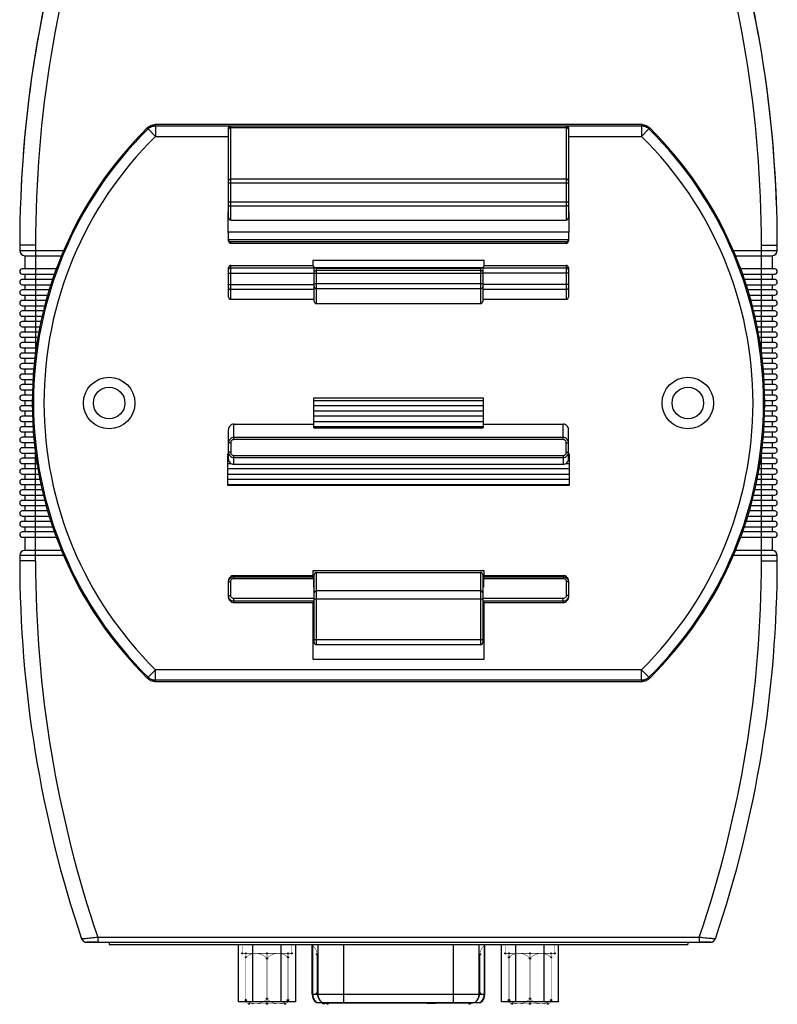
# Model space of a CAD drawing. Header units: millimetres. Extents: x -56 to 387, y -22 to 466.
# Tile 15 of 20: x 315 to 387, y 69 to 163. Entities that reach past the tile are written whole.
import ezdxf

# ---------------------------------------------------------------- set-up
doc = ezdxf.new("R2010")
doc.units = ezdxf.units.MM
doc.header["$LTSCALE"] = 65.395
for name, color, linetype in [('BOTTOM_CASE-_AK-DR-10-SHAPE', 7, 'CONTINUOUS'), ('D_SUB_09P-SHAPE', 7, 'CONTINUOUS'), ('DIN_GUIDE_LORA-SHAPE', 7, 'CONTINUOUS'), ('PCB-LORA_P2P_GATEWAY_V002-SHAPE', 7, 'CONTINUOUS'), ('TOP_CASE-_AK-DR-10-SHAPE', 7, 'CONTINUOUS'), ('USER_GUIDE-BOT-GATWAY_-SHAPE', 7, 'CONTINUOUS')]:
    doc.layers.add(name, color=color, linetype=linetype)

msp = doc.modelspace()

# ---------------------------------------------------------------- linework, layer by layer
at = {"layer": 'BOTTOM_CASE-_AK-DR-10-SHAPE', "color": 7, "linetype": 'Continuous'}
for p, q in [((315.266792, 141.52561), (315.266792, 141.02561)), ((316.766792, 141.52561), (315.266792, 141.52561)), ((316.766792, 141.52561), (316.766792, 131.27561)), ((385.766792, 141.52561), (387.266792, 141.52561)), ((385.766792, 131.27561), (385.766792, 141.52561)), ((387.266792, 141.02561), (387.266792, 141.52561)), ((315.266792, 141.02561), (319.460329, 141.02561)), ((315.766792, 140.52561), (315.766792, 139.27561)), ((315.766792, 140.52561), (319.250915, 140.52561)), ((383.073255, 141.02561), (387.266792, 141.02561)), ((383.282669, 140.52561), (386.766792, 140.52561)), ((386.766792, 140.52561), (386.766792, 139.27561)), ((318.75517, 139.27561), (315.516792, 139.27561)), ((315.516792, 138.77561), (318.580679, 138.77561)), ((315.766792, 138.77561), (315.766792, 138.27561)), ((343.266792, 139.27561), (343.241981, 139.27561)), ((359.291603, 139.27561), (359.266792, 139.27561)), ((387.016792, 139.27561), (383.778414, 139.27561)), ((383.952904, 138.77561), (387.016792, 138.77561)), ((386.766792, 138.77561), (386.766792, 138.27561)), ((318.406189, 138.27561), (315.516792, 138.27561)), ((315.516792, 137.77561), (318.231698, 137.77561)), ((315.766792, 137.77561), (315.766792, 137.27561)), ((387.016792, 138.27561), (384.127395, 138.27561)), ((384.301886, 137.77561), (387.016792, 137.77561)), ((386.766792, 137.77561), (386.766792, 137.27561)), ((318.076204, 137.27561), (315.516792, 137.27561)), ((315.516792, 136.77561), (317.935365, 136.77561)), ((315.766792, 136.77561), (315.766792, 136.27561)), ((387.016792, 137.27561), (384.45738, 137.27561)), ((384.598218, 136.77561), (387.016792, 136.77561)), ((386.766792, 136.77561), (386.766792, 136.27561)), ((317.794527, 136.27561), (315.516792, 136.27561)), ((315.516792, 135.77561), (317.653688, 135.77561)), ((315.766792, 135.77561), (315.766792, 135.27561)), ((387.016792, 136.27561), (384.739057, 136.27561)), ((384.879896, 135.77561), (387.016792, 135.77561)), ((386.766792, 135.77561), (386.766792, 135.27561)), ((317.520962, 135.27561), (315.516792, 135.27561)), ((315.516792, 134.77561), (317.412455, 134.77561)), ((315.766792, 134.77561), (315.766792, 134.27561)), ((387.016792, 135.27561), (385.012622, 135.27561)), ((385.121129, 134.77561), (387.016792, 134.77561)), ((386.766792, 134.77561), (386.766792, 134.27561)), ((317.303947, 134.27561), (315.516792, 134.27561)), ((387.016792, 134.27561), (385.229637, 134.27561)), ((315.516792, 133.77561), (317.19544, 133.77561)), ((317.086933, 133.27561), (315.516792, 133.27561)), ((315.766792, 133.77561), (315.766792, 133.27561)), ((385.338144, 133.77561), (387.016792, 133.77561)), ((387.016792, 133.27561), (385.446651, 133.27561)), ((386.766792, 133.77561), (386.766792, 133.27561)), ((315.516792, 132.77561), (317.006017, 132.77561)), ((316.929171, 132.27561), (315.516792, 132.27561)), ((315.766792, 132.77561), (315.766792, 132.27561)), ((385.527567, 132.77561), (387.016792, 132.77561)), ((387.016792, 132.27561), (385.604413, 132.27561)), ((386.766792, 132.77561), (386.766792, 132.27561)), ((315.516792, 131.77561), (316.852326, 131.77561)), ((316.766792, 131.27561), (315.516792, 131.27561)), ((315.766792, 131.77561), (315.766792, 131.27561)), ((385.681258, 131.77561), (387.016792, 131.77561)), ((387.016792, 131.27561), (385.766792, 131.27561)), ((386.766792, 131.77561), (386.766792, 131.27561)), ((315.516792, 130.77561), (316.712293, 130.77561)), ((316.666347, 130.27561), (315.516792, 130.27561)), ((315.766792, 130.77561), (315.766792, 130.27561)), ((385.821291, 130.77561), (387.016792, 130.77561)), ((387.016792, 130.27561), (385.867237, 130.27561)), ((386.766792, 130.77561), (386.766792, 130.27561)), ((315.516792, 129.77561), (316.620401, 129.77561)), ((316.574455, 129.27561), (315.516792, 129.27561)), ((315.766792, 129.77561), (315.766792, 129.27561)), ((385.913183, 129.77561), (387.016792, 129.77561)), ((387.016792, 129.27561), (385.959129, 129.27561)), ((386.766792, 129.77561), (386.766792, 129.27561)), ((315.516792, 128.77561), (316.528509, 128.77561)), ((316.512654, 128.27561), (315.516792, 128.27561)), ((315.766792, 128.77561), (315.766792, 128.27561)), ((386.005075, 128.77561), (387.016792, 128.77561)), ((387.016792, 128.27561), (386.02093, 128.27561)), ((386.766792, 128.77561), (386.766792, 128.27561)), ((315.516792, 127.77561), (316.497434, 127.77561)), ((316.482213, 127.27561), (315.516792, 127.27561)), ((315.766792, 127.77561), (315.766792, 127.27561)), ((386.03615, 127.77561), (387.016792, 127.77561)), ((387.016792, 127.27561), (386.051371, 127.27561)), ((386.766792, 127.77561), (386.766792, 127.27561)), ((315.516792, 126.77561), (316.466993, 126.77561)), ((315.766792, 126.77561), (315.766792, 126.27561)), ((343.218792, 126.77561), (359.314792, 126.77561)), ((386.066591, 126.77561), (387.016792, 126.77561)), ((386.766792, 126.77561), (386.766792, 126.27561)), ((316.466993, 126.27561), (315.516792, 126.27561)), ((315.516792, 125.77561), (316.482213, 125.77561)), ((315.766792, 125.77561), (315.766792, 125.27561)), ((359.314792, 126.27561), (343.218792, 126.27561)), ((343.218792, 125.77561), (359.314792, 125.77561)), ((386.051371, 125.77561), (387.016792, 125.77561)), ((387.016792, 126.27561), (386.066591, 126.27561)), ((386.766792, 125.77561), (386.766792, 125.27561)), ((316.497434, 125.27561), (315.516792, 125.27561)), ((315.516792, 124.77561), (316.512654, 124.77561)), ((315.766792, 124.77561), (315.766792, 124.27561)), ((359.314792, 125.27561), (343.218792, 125.27561)), ((343.218792, 124.77561), (359.314792, 124.77561)), ((386.02093, 124.77561), (387.016792, 124.77561)), ((387.016792, 125.27561), (386.03615, 125.27561)), ((386.766792, 124.77561), (386.766792, 124.27561)), ((316.528509, 124.27561), (315.516792, 124.27561)), ((315.516792, 123.77561), (316.574455, 123.77561)), ((315.766792, 123.77561), (315.766792, 123.27561)), ((359.314792, 124.27561), (343.218792, 124.27561)), ((385.959129, 123.77561), (387.016792, 123.77561)), ((387.016792, 124.27561), (386.005075, 124.27561)), ((386.766792, 123.77561), (386.766792, 123.27561)), ((316.620401, 123.27561), (315.516792, 123.27561)), ((315.516792, 122.77561), (316.666347, 122.77561)), ((315.766792, 122.77561), (315.766792, 122.27561)), ((385.867237, 122.77561), (387.016792, 122.77561)), ((387.016792, 123.27561), (385.913183, 123.27561)), ((386.766792, 122.77561), (386.766792, 122.27561)), ((316.712293, 122.27561), (315.516792, 122.27561)), ((315.516792, 121.77561), (316.766792, 121.77561)), ((315.766792, 121.77561), (315.766792, 121.27561)), ((316.766792, 111.52561), (316.766792, 121.77561)), ((385.766792, 121.77561), (387.016792, 121.77561)), ((385.766792, 111.52561), (385.766792, 121.77561)), ((387.016792, 122.27561), (385.821291, 122.27561)), ((386.766792, 121.77561), (386.766792, 121.27561)), ((316.852326, 121.27561), (315.516792, 121.27561)), ((315.516792, 120.77561), (316.929171, 120.77561)), ((315.766792, 120.77561), (315.766792, 120.27561)), ((335.116792, 121.27561), (335.032667, 121.27561)), ((335.032667, 120.77561), (335.360985, 120.77561)), ((367.172599, 120.77561), (367.500917, 120.77561)), ((367.500917, 121.27561), (367.416792, 121.27561)), ((385.604413, 120.77561), (387.016792, 120.77561)), ((387.016792, 121.27561), (385.681258, 121.27561)), ((386.766792, 120.77561), (386.766792, 120.27561)), ((317.006017, 120.27561), (315.516792, 120.27561)), ((315.516792, 119.77561), (317.086933, 119.77561)), ((315.766792, 119.77561), (315.766792, 119.27561)), ((367.500917, 120.27561), (335.032667, 120.27561)), ((335.032667, 119.77561), (367.500917, 119.77561)), ((385.446651, 119.77561), (387.016792, 119.77561)), ((387.016792, 120.27561), (385.527567, 120.27561)), ((386.766792, 119.77561), (386.766792, 119.27561)), ((317.19544, 119.27561), (315.516792, 119.27561)), ((367.500917, 119.27561), (335.032667, 119.27561)), ((387.016792, 119.27561), (385.338144, 119.27561)), ((315.516792, 118.77561), (317.303947, 118.77561)), ((317.412455, 118.27561), (315.516792, 118.27561)), ((315.766792, 118.77561), (315.766792, 118.27561)), ((335.032667, 118.77561), (367.500917, 118.77561)), ((387.016792, 118.27561), (385.121129, 118.27561)), ((385.229637, 118.77561), (387.016792, 118.77561)), ((386.766792, 118.77561), (386.766792, 118.27561)), ((315.516792, 117.77561), (317.520962, 117.77561)), ((317.653688, 117.27561), (315.516792, 117.27561)), ((315.766792, 117.77561), (315.766792, 117.27561)), ((387.016792, 117.27561), (384.879896, 117.27561)), ((385.012622, 117.77561), (387.016792, 117.77561)), ((386.766792, 117.77561), (386.766792, 117.27561)), ((315.516792, 116.77561), (317.794527, 116.77561)), ((317.935365, 116.27561), (315.516792, 116.27561)), ((315.766792, 116.77561), (315.766792, 116.27561)), ((387.016792, 116.27561), (384.598218, 116.27561)), ((384.739057, 116.77561), (387.016792, 116.77561)), ((386.766792, 116.77561), (386.766792, 116.27561)), ((315.516792, 115.77561), (318.076204, 115.77561)), ((318.231698, 115.27561), (315.516792, 115.27561)), ((315.766792, 115.77561), (315.766792, 115.27561)), ((387.016792, 115.27561), (384.301886, 115.27561)), ((384.45738, 115.77561), (387.016792, 115.77561)), ((386.766792, 115.77561), (386.766792, 115.27561)), ((315.516792, 114.77561), (318.406189, 114.77561)), ((318.580679, 114.27561), (315.516792, 114.27561)), ((315.766792, 114.77561), (315.766792, 114.27561)), ((387.016792, 114.27561), (383.952904, 114.27561)), ((384.127395, 114.77561), (387.016792, 114.77561)), ((386.766792, 114.77561), (386.766792, 114.27561)), ((315.516792, 113.77561), (318.75517, 113.77561)), ((315.766792, 113.77561), (315.766792, 112.52561)), ((383.778414, 113.77561), (387.016792, 113.77561)), ((386.766792, 113.77561), (386.766792, 112.52561)), ((319.250915, 112.52561), (315.766792, 112.52561)), ((386.766792, 112.52561), (383.282669, 112.52561)), ((315.266792, 112.02561), (315.266792, 111.52561)), ((319.460329, 112.02561), (315.266792, 112.02561)), ((316.766792, 111.52561), (315.266792, 111.52561)), ((387.266792, 112.02561), (383.073255, 112.02561)), ((385.766792, 111.52561), (387.266792, 111.52561)), ((387.266792, 111.52561), (387.266792, 112.02561)), ((321.149044, 75.616083), (322.678597, 75.77561)), ((321.622913, 75.27561), (380.910671, 75.27561)), ((322.678597, 75.77561), (379.854987, 75.77561)), ((322.678597, 75.77561), (322.678597, 75.27561)), ((379.854986, 75.775607), (381.38454, 75.616083)), ((379.854987, 75.77561), (379.854987, 75.27561))]:
    msp.add_line(p, q, dxfattribs=at)
for points in [[(321.149044, 75.616083), (321.16011, 75.617087), (321.192436, 75.620567), (321.244624, 75.626006)], [(321.244624, 75.626006), (321.407514, 75.642761), (321.516017, 75.654095), (321.6386, 75.666779), (321.904624, 75.694601)], [(321.904624, 75.694601), (322.04275, 75.708944), (322.184696, 75.723825), (322.335243, 75.739556), (322.501191, 75.757104), (322.678597, 75.77561)], [(379.854986, 75.775607), (380.047013, 75.755697), (380.232626, 75.735964), (380.408895, 75.717505), (380.575239, 75.70013), (380.732141, 75.683686), (380.873863, 75.669028), (380.996977, 75.65616), (381.101019, 75.645437), (381.184544, 75.636872), (381.252287, 75.629765), (381.306062, 75.624361), (381.347008, 75.619961), (381.374472, 75.616762), (381.38454, 75.616083)]]:
    msp.add_lwpolyline(points, dxfattribs=at)
for centre, radius, start, end in [((427.816792, 141.52561), 112.55, 161.39427591, 180), ((427.816792, 141.52561), 111.05, 161.22049459, 180), ((274.716792, 141.52561), 111.05, 0, 18.77950541), ((274.716792, 141.52561), 112.55, 0, 18.60572409), ((315.766792, 141.02561), 0.5, 180, 270), ((386.766792, 141.02561), 0.5, 270, 0), ((315.516792, 139.02561), 0.25, 90, 270), ((387.016792, 139.02561), 0.25, 270, 90), ((315.516792, 138.02561), 0.25, 90, 270), ((387.016792, 138.02561), 0.25, 270, 90), ((315.516792, 137.02561), 0.25, 90, 270), ((387.016792, 137.02561), 0.25, 270, 90), ((315.516792, 136.02561), 0.25, 90, 270), ((387.016792, 136.02561), 0.25, 270, 90), ((315.516792, 135.02561), 0.25, 90, 270), ((387.016792, 135.02561), 0.25, 270, 90), ((315.516792, 134.02561), 0.25, 90, 270), ((387.016792, 134.02561), 0.25, 270, 90), ((315.516792, 133.02561), 0.25, 90, 270), ((387.016792, 133.02561), 0.25, 270, 90), ((315.516792, 132.02561), 0.25, 90, 270), ((387.016792, 132.02561), 0.25, 270, 90), ((315.516792, 131.02561), 0.25, 90, 270), ((387.016792, 131.02561), 0.25, 270, 90), ((315.516792, 130.02561), 0.25, 90, 270), ((387.016792, 130.02561), 0.25, 270, 90), ((315.516792, 129.02561), 0.25, 90, 270), ((387.016792, 129.02561), 0.25, 270, 90), ((315.516792, 128.02561), 0.25, 90, 270), ((387.016792, 128.02561), 0.25, 270, 90), ((315.516792, 127.02561), 0.25, 90, 270), ((387.016792, 127.02561), 0.25, 270, 90), ((315.516792, 126.02561), 0.25, 90, 270), ((387.016792, 126.02561), 0.25, 270, 90), ((315.516792, 125.02561), 0.25, 90, 270), ((387.016792, 125.02561), 0.25, 270, 90), ((315.516792, 124.02561), 0.25, 90, 270), ((387.016792, 124.02561), 0.25, 270, 90), ((315.516792, 123.02561), 0.25, 90, 270), ((387.016792, 123.02561), 0.25, 270, 90), ((315.516792, 122.02561), 0.25, 90, 270), ((387.016792, 122.02561), 0.25, 270, 90), ((315.516792, 121.02561), 0.25, 90, 270), ((387.016792, 121.02561), 0.25, 270, 90), ((315.516792, 120.02561), 0.25, 90, 270), ((387.016792, 120.02561), 0.25, 270, 90), ((315.516792, 119.02561), 0.25, 90, 270), ((387.016792, 119.02561), 0.25, 270, 90), ((315.516792, 118.02561), 0.25, 90, 270), ((387.016792, 118.02561), 0.25, 270, 90), ((315.516792, 117.02561), 0.25, 90, 270), ((387.016792, 117.02561), 0.25, 270, 90), ((315.516792, 116.02561), 0.25, 90, 270), ((387.016792, 116.02561), 0.25, 270, 90), ((315.516792, 115.02561), 0.25, 90, 270), ((387.016792, 115.02561), 0.25, 270, 90), ((315.516792, 114.02561), 0.25, 90, 270), ((387.016792, 114.02561), 0.25, 270, 90), ((315.766792, 112.02561), 0.5, 90, 180), ((386.766792, 112.02561), 0.5, 0, 90), ((427.816792, 111.52561), 112.55, 180, 198.60572409), ((427.816792, 111.52561), 111.05, 180, 198.77950541), ((274.716792, 111.52561), 111.05, 341.22049459, 0), ((274.716792, 111.52561), 112.55, 341.39427591, 0), ((321.622913, 75.77561), 0.5, 198.60572409, 270), ((380.910671, 75.77561), 0.5, 270, 341.39427591)]:
    msp.add_arc(centre, radius, start, end, dxfattribs=at)
at = {"layer": 'D_SUB_09P-SHAPE', "color": 7, "linetype": 'Continuous'}
for p, q in [((336.064019, 69.60569), (336.064019, 75.07561)), ((337.417906, 69.60569), (337.417906, 75.07561)), ((340.125678, 69.60569), (340.125678, 75.07561)), ((341.479565, 75.07561), (341.479565, 69.60569)), ((343.066792, 70.35569), (343.066792, 75.07561)), ((343.104013, 75.07561), (343.104013, 70.35569)), ((343.632994, 70.35569), (343.632994, 75.07561)), ((346.045773, 75.07561), (346.045773, 69.55569)), ((356.487811, 69.55569), (356.487811, 75.07561)), ((358.90059, 75.07561), (358.90059, 70.35569)), ((359.429571, 70.35569), (359.429571, 75.07561)), ((359.466792, 70.35569), (359.466792, 75.07561)), ((361.054019, 69.60569), (361.054019, 75.07561)), ((362.407906, 69.60569), (362.407906, 75.07561)), ((365.115678, 69.60569), (365.115678, 75.07561)), ((366.469565, 69.60569), (366.469565, 75.07561)), ((343.066792, 70.35569), (359.466792, 70.35569)), ((341.479565, 69.60569), (336.064019, 69.60569)), ((343.466792, 69.55569), (359.066792, 69.55569)), ((344.029292, 69.45569), (344.029292, 69.55569)), ((344.029292, 69.45569), (344.266792, 69.45569)), ((344.148042, 69.45569), (344.148042, 69.55569)), ((344.266792, 69.45569), (344.266792, 69.55569)), ((354.054292, 69.45569), (354.054292, 69.55569)), ((354.766792, 69.45569), (354.054292, 69.45569)), ((354.074084, 69.45569), (354.074084, 69.55569)), ((354.113667, 69.45569), (354.113667, 69.55569)), ((354.173042, 69.45569), (354.173042, 69.55569)), ((354.272, 69.45569), (354.272, 69.55569)), ((354.370959, 69.45569), (354.370959, 69.55569)), ((354.450125, 69.45569), (354.450125, 69.55569)), ((354.549084, 69.45569), (354.549084, 69.55569)), ((354.648042, 69.45569), (354.648042, 69.55569)), ((354.707417, 69.55569), (354.707417, 69.45569)), ((354.727209, 69.45569), (354.727209, 69.55569)), ((354.766792, 69.45569), (354.766792, 69.55569)), ((366.469565, 69.60569), (361.054019, 69.60569))]:
    msp.add_line(p, q, dxfattribs=at)
for centre, start, end in [((344.066792, 70.35569), 180, 233.13010235), ((358.466792, 70.35569), 306.86989765, 0)]:
    msp.add_arc(centre, 1, start, end, dxfattribs=at)
for points, knots in [([(343.104013, 70.35569), (343.104013, 70.278603), (343.121696, 70.123977), (343.199934, 69.904758), (343.32561, 69.709534), (343.437085, 69.602032), (343.497936, 69.55569)], [0, 0, 0, 0, 0.250855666, 0.501322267, 0.751091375, 1, 1, 1, 1]), ([(344.026917, 69.55569), (343.966066, 69.602032), (343.854591, 69.709534), (343.728915, 69.904758), (343.650677, 70.123977), (343.632994, 70.278603), (343.632994, 70.35569)], [0, 0, 0, 0, 0.248908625, 0.498677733, 0.749144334, 1, 1, 1, 1]), ([(358.90059, 70.35569), (358.90059, 70.278603), (358.882907, 70.123977), (358.804669, 69.904758), (358.678993, 69.709534), (358.567518, 69.602032), (358.506667, 69.55569)], [0, 0, 0, 0, 0.250855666, 0.501322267, 0.751091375, 1, 1, 1, 1]), ([(359.035648, 69.55569), (359.096499, 69.602032), (359.207974, 69.709534), (359.33365, 69.904758), (359.411888, 70.123977), (359.429571, 70.278603), (359.429571, 70.35569)], [0, 0, 0, 0, 0.248908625, 0.498677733, 0.749144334, 1, 1, 1, 1])]:
    msp.add_open_spline(points, degree=3, knots=knots, dxfattribs=at)
at = {"layer": 'DIN_GUIDE_LORA-SHAPE', "color": 7, "linetype": 'Continuous'}
for p, q in [((327.421906, 152.696179), (327.46796, 152.580619)), ((327.46796, 152.580619), (328.170235, 151.868927)), ((374.410342, 152.98341), (328.123242, 152.98341)), ((328.123242, 152.98341), (328.170235, 152.868774)), ((328.170235, 152.868774), (328.170235, 151.868927)), ((328.170235, 152.868774), (335.316792, 152.868774)), ((335.116792, 144.168948), (335.116792, 152.631989)), ((335.316792, 143.911596), (335.316792, 152.868774)), ((367.216792, 152.831959), (335.316792, 152.831959)), ((367.216792, 152.679364), (335.316792, 152.679364)), ((367.216792, 152.868774), (367.216792, 143.911596)), ((367.216792, 152.868774), (374.363349, 152.868774)), ((367.416792, 152.631989), (367.416792, 144.168948)), ((374.410342, 152.98341), (374.363349, 152.868774)), ((374.363349, 152.868774), (374.363349, 151.868927)), ((375.065624, 152.580619), (374.363349, 151.868927)), ((375.111678, 152.696179), (375.065624, 152.580619)), ((328.170235, 151.868927), (335.116792, 151.868927)), ((367.416792, 151.868927), (374.363349, 151.868927)), ((335.116792, 147.449596), (367.416792, 147.449596)), ((367.216792, 147.796926), (335.316792, 147.796926)), ((335.116792, 145.634257), (367.416792, 145.634257)), ((367.216792, 145.245684), (335.316792, 145.245684)), ((335.058848, 144.708029), (335.058848, 142.74839)), ((335.116792, 144.708029), (335.058848, 144.708029)), ((367.474736, 144.708029), (367.416792, 144.708029)), ((367.474736, 142.74839), (367.474736, 144.708029)), ((335.316792, 143.911596), (367.216792, 143.911596)), ((335.058848, 142.74839), (335.116792, 142.74839)), ((335.116792, 141.916504), (335.116792, 142.787318)), ((335.116792, 142.787318), (367.416792, 142.787318)), ((367.416792, 142.787318), (367.416792, 141.916504)), ((367.416792, 142.74839), (367.474736, 142.74839)), ((367.416792, 142.039327), (335.116792, 142.039327)), ((335.316792, 141.716382), (335.316792, 141.839449)), ((367.216792, 141.839449), (335.316792, 141.839449)), ((335.316792, 141.716382), (367.216792, 141.716382)), ((367.216792, 141.839449), (367.216792, 141.716382)), ((335.316792, 136.385739), (335.316792, 139.603414)), ((335.316792, 139.603414), (343.124305, 139.603414)), ((343.124305, 140.062972), (343.124305, 139.603414)), ((359.409279, 140.062972), (343.124305, 140.062972)), ((343.124305, 139.603414), (343.237017, 139.377921)), ((359.409279, 139.603414), (359.296567, 139.377921)), ((359.409279, 139.603414), (359.409279, 140.062972)), ((359.409279, 139.603414), (367.216792, 139.603414)), ((367.216792, 139.603414), (367.216792, 136.385739)), ((335.116792, 136.587704), (335.116792, 139.403292)), ((335.116792, 138.878225), (343.266792, 138.878225)), ((335.316792, 139.377921), (343.237017, 139.377921)), ((343.266792, 139.06391), (343.244818, 139.06391)), ((343.266792, 136.185627), (343.266792, 139.40241)), ((343.266792, 139.40241), (359.266792, 139.40241)), ((343.266792, 138.856557), (359.266792, 138.856557)), ((343.466792, 135.982846), (343.466792, 139.308393)), ((359.066792, 139.308393), (343.466792, 139.308393)), ((359.066792, 139.121516), (343.466792, 139.121516)), ((359.066792, 139.308393), (359.066792, 135.982846)), ((359.266792, 139.40241), (359.266792, 136.185627)), ((359.288766, 139.06391), (359.266792, 139.06391)), ((367.416792, 138.878225), (359.266792, 138.878225)), ((359.296567, 139.377921), (367.216792, 139.377921)), ((367.416792, 139.403292), (367.416792, 136.587704)), ((335.116792, 137.795713), (343.266792, 137.795713)), ((343.266792, 137.886741), (359.266792, 137.886741)), ((367.416792, 137.795713), (359.266792, 137.795713)), ((343.266792, 137.300579), (335.316792, 137.300579)), ((359.066792, 137.393598), (343.466792, 137.393598)), ((367.216792, 137.300579), (359.266792, 137.300579)), ((335.316792, 136.385739), (343.266792, 136.385739)), ((343.466792, 135.982846), (359.066792, 135.982846)), ((359.266792, 136.385739), (367.216792, 136.385739)), ((343.218792, 124.177707), (343.218792, 127.02861)), ((343.218792, 127.02861), (359.314792, 127.02861)), ((359.314792, 127.02861), (359.314792, 124.177707)), ((335.616792, 123.05088), (335.616792, 124.512728)), ((335.616792, 124.512728), (343.218792, 124.512728)), ((359.314792, 124.512728), (366.916792, 124.512728)), ((366.916792, 123.05088), (366.916792, 124.512728)), ((335.116792, 121.206132), (335.116792, 124.005015)), ((343.218792, 124.177707), (359.314792, 124.177707)), ((367.416792, 121.206132), (367.416792, 124.005015)), ((335.316792, 122.746252), (335.116792, 122.746252)), ((335.316792, 122.746252), (335.316792, 121.849378)), ((366.916792, 123.247841), (335.616792, 123.247841)), ((366.916792, 123.05088), (335.616792, 123.05088)), ((367.216792, 122.746252), (367.416792, 122.746252)), ((367.216792, 121.849378), (367.216792, 122.746252)), ((335.032667, 118.67881), (335.032667, 121.69681)), ((335.032667, 121.69681), (335.116792, 121.69681)), ((335.316792, 121.849378), (335.116792, 121.849378)), ((367.216792, 121.849378), (367.416792, 121.849378)), ((367.416792, 121.69681), (367.500917, 121.69681)), ((367.500917, 121.69681), (367.500917, 118.67881)), ((335.616792, 120.702377), (335.616792, 121.547125)), ((335.616792, 121.547125), (366.916792, 121.547125)), ((335.616792, 121.348615), (366.916792, 121.348615)), ((366.916792, 121.547125), (366.916792, 120.702377)), ((335.616792, 120.702377), (366.916792, 120.702377)), ((367.500917, 118.67881), (335.032667, 118.67881)), ((359.409279, 110.586042), (343.124305, 110.586042)), ((343.124305, 110.586042), (343.124305, 110.12763)), ((343.466792, 110.429631), (359.066792, 110.429631)), ((343.466792, 103.55875), (343.466792, 110.429631)), ((359.066792, 110.429631), (359.066792, 103.55875)), ((359.409279, 110.12763), (359.409279, 110.586042)), ((335.116792, 108.069114), (335.116792, 109.627325)), ((335.316792, 108.248004), (335.316792, 109.554551)), ((335.616792, 109.857318), (335.616792, 110.12763)), ((335.616792, 110.12763), (343.124305, 110.12763)), ((335.616792, 110.009714), (343.183245, 110.009714)), ((335.616792, 109.857318), (343.186514, 109.857318)), ((343.124305, 110.12763), (343.183245, 110.009714)), ((343.186514, 109.857318), (343.190043, 109.029986)), ((343.266792, 103.75875), (343.266792, 110.218107)), ((359.266792, 110.218107), (359.266792, 103.75875)), ((359.34707, 109.857318), (359.34354, 109.029986)), ((359.34707, 109.857318), (366.916792, 109.857318)), ((359.409279, 110.12763), (359.350339, 110.009714)), ((359.350339, 110.009714), (366.916792, 110.009714)), ((359.409279, 110.12763), (366.916792, 110.12763)), ((366.916792, 110.12763), (366.916792, 109.857318)), ((367.216792, 109.554551), (367.216792, 108.248004)), ((367.416792, 109.627325), (367.416792, 108.069114)), ((343.190043, 109.029986), (343.266792, 109.029986)), ((359.066792, 108.67558), (343.466792, 108.67558)), ((359.266792, 109.029986), (359.34354, 109.029986)), ((335.616792, 107.56881), (335.616792, 107.950361)), ((343.266792, 107.950361), (335.616792, 107.950361)), ((343.266792, 107.703001), (335.616792, 107.703001)), ((343.266792, 107.919165), (359.266792, 107.919165)), ((366.916792, 107.950361), (359.266792, 107.950361)), ((366.916792, 107.703001), (359.266792, 107.703001)), ((366.916792, 107.56881), (366.916792, 107.950361)), ((335.616792, 107.56881), (343.124305, 107.56881)), ((343.266792, 107.569051), (343.124305, 107.56893)), ((343.124305, 107.56881), (343.124305, 102.1999)), ((359.409279, 107.56893), (359.266792, 107.569051)), ((359.409279, 107.56881), (366.916792, 107.56881)), ((359.409279, 102.1999), (359.409279, 107.56881)), ((343.266792, 104.05875), (359.266792, 104.05875)), ((359.066792, 103.55875), (343.466792, 103.55875)), ((343.124305, 102.1999), (359.409279, 102.1999)), ((327.46796, 100.4706), (328.170235, 101.182293)), ((328.170235, 100.182445), (328.170235, 101.182293)), ((374.363349, 101.182293), (328.170235, 101.182293)), ((375.065624, 100.4706), (374.363349, 101.182293)), ((374.363349, 100.182445), (374.363349, 101.182293)), ((327.421906, 100.35504), (327.46796, 100.4706)), ((328.123242, 100.06781), (328.170235, 100.182445)), ((374.363349, 100.182445), (328.170235, 100.182445)), ((374.410342, 100.06781), (374.363349, 100.182445)), ((375.111678, 100.35504), (375.065624, 100.4706)), ((328.123242, 100.06781), (374.410342, 100.06781))]:
    msp.add_line(p, q, dxfattribs=at)
for centre, radius in [((323.766792, 126.52561), 2.45), ((378.766792, 126.52561), 2.45), ((323.766792, 126.52561), 1.5), ((378.766792, 126.52561), 1.5)]:
    msp.add_circle(centre, radius, dxfattribs=at)
for centre, radius, start, end in [((353.178192, 126.52561), 36.719, 134.54289189, 225.45710811), ((353.178192, 126.52561), 36.604365, 134.61839243, 225.38160757), ((349.355392, 126.52561), 36.604365, 314.61839243, 45.38160757), ((349.355392, 126.52561), 36.719, 314.54289189, 45.45710811), ((353.178192, 126.52561), 35.604517, 134.61839243, 225.38160757), ((349.355392, 126.52561), 35.604517, 314.61839243, 45.38160757), ((343.466792, 103.75875), 0.2, 180, 270), ((359.066792, 103.75875), 0.2, 270, 0)]:
    msp.add_arc(centre, radius, start, end, dxfattribs=at)
for centre, major_axis, ratio, start_param, end_param in [((335.316792, 144.168948), (0, -0.257352), 0.777145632, -1.570796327, 0), ((367.216792, 144.168948), (0, 0.257352), 0.777145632, -3.141592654, -1.570796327), ((335.316792, 141.916504), (0, 0.200122), 0.999390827, 1.570796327, 3.141592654), ((367.216792, 141.916504), (0, 0.200122), 0.999390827, -3.141592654, -1.570796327), ((335.316792, 139.403292), (0, 0.200122), 0.999390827, 0, 1.570796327), ((367.216792, 139.403292), (0, 0.200122), 0.999390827, -1.570796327, 0), ((343.236712, 138.878225), (0, 0.5), 0.017455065, 5.09212078, 6.248278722), ((359.296871, 138.878225), (0, 0.5), 0.017455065, 0.034906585, 1.191064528), ((335.316792, 136.587704), (0, 0.201966), 0.990268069, -4.71238898, -3.141592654), ((343.466792, 136.185627), (0, 0.202781), 0.986285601, -4.71238898, -3.141592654), ((359.066792, 136.185627), (0, 0.202781), 0.986285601, -3.141592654, -1.570796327), ((367.216792, 136.587704), (0, 0.201966), 0.990268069, -3.141592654, -1.570796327), ((335.616792, 124.005015), (0, 0.507713), 0.984807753, 0, 1.570796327), ((366.916792, 124.005015), (0, 0.507713), 0.984807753, -1.570796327, 0), ((335.616792, 121.206132), (0, -0.503755), 0.992546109, -1.570796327, 0), ((366.916792, 121.206132), (0, 0.503755), 0.992546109, -3.141592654, -1.570796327), ((343.466792, 110.218107), (0, 0.211524), 0.945518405, 0, 1.570796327), ((359.066792, 110.218107), (0, 0.211524), 0.945518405, -1.570796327, 0), ((335.616792, 109.627325), (0, 0.500305), 0.999390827, 0, 1.570796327), ((343.183123, 109.809835), (0, 0.2), 0.017455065, -1.33109511, -0.034906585), ((359.350461, 109.809835), (0, 0.2), 0.017455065, 0.034906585, 1.33109511), ((366.916792, 109.627325), (0, 0.500305), 0.999390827, -1.570796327, 0), ((335.616792, 108.069114), (0, 0.500305), 0.999390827, 1.570796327, 3.141592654), ((366.916792, 108.069114), (0, 0.500305), 0.999390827, -3.141592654, -1.570796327)]:
    msp.add_ellipse(centre, major_axis=major_axis, ratio=ratio, start_param=start_param, end_param=end_param, dxfattribs=at)
for points, knots in [([(327.421906, 152.696179), (327.51366, 152.78648), (327.734519, 152.932714), (327.994505, 152.98341), (328.123242, 152.98341)], [0, 0, 0, 0, 0.499999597, 1, 1, 1, 1]), ([(335.116792, 152.631989), (335.116792, 152.683007), (335.159469, 152.789303), (335.265769, 152.831959), (335.316792, 152.831959)], [0, 0, 0, 0, 0.499973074, 1, 1, 1, 1]), ([(335.116792, 152.658333), (335.116792, 152.664078), (335.117677, 152.685948), (335.122035, 152.707655), (335.126984, 152.723009)], [0, 0, 0, 0, 0.262600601, 1, 1, 1, 1]), ([(335.116792, 152.540432), (335.116792, 152.558867), (335.129081, 152.598598), (335.175751, 152.643775), (335.241134, 152.672768), (335.291037, 152.679364), (335.316792, 152.679364)], [0, 0, 0, 0, 0.20740906, 0.441954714, 0.710231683, 1, 1, 1, 1]), ([(335.126984, 152.723009), (335.140662, 152.765445), (335.193705, 152.838696), (335.277816, 152.867253), (335.316792, 152.868774)], [0, 0, 0, 0, 0.533381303, 1, 1, 1, 1]), ([(367.216792, 152.868774), (367.26387, 152.866937), (367.339349, 152.835142), (367.403083, 152.748832), (367.416792, 152.689647), (367.416792, 152.658333)], [0, 0, 0, 0, 0.446896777, 0.702975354, 1, 1, 1, 1]), ([(367.416792, 152.631989), (367.416792, 152.683007), (367.374115, 152.789303), (367.267815, 152.831959), (367.216792, 152.831959)], [0, 0, 0, 0, 0.499973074, 1, 1, 1, 1]), ([(367.416792, 152.540432), (367.416792, 152.558867), (367.404503, 152.598598), (367.357833, 152.643775), (367.29245, 152.672768), (367.242547, 152.679364), (367.216792, 152.679364)], [0, 0, 0, 0, 0.20740906, 0.441954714, 0.710231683, 1, 1, 1, 1]), ([(374.410342, 152.98341), (374.539078, 152.98341), (374.799065, 152.932715), (375.019924, 152.786481), (375.111678, 152.696179)], [0, 0, 0, 0, 0.499999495, 1, 1, 1, 1]), ([(335.116792, 147.657994), (335.116792, 147.676428), (335.129081, 147.716159), (335.175751, 147.761336), (335.241134, 147.79033), (335.291037, 147.796926), (335.316792, 147.796926)], [0, 0, 0, 0, 0.20740906, 0.441954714, 0.710231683, 1, 1, 1, 1]), ([(367.416792, 147.657994), (367.416792, 147.676428), (367.404503, 147.716159), (367.357833, 147.761336), (367.29245, 147.79033), (367.242547, 147.796926), (367.216792, 147.796926)], [0, 0, 0, 0, 0.20740906, 0.441954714, 0.710231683, 1, 1, 1, 1]), ([(335.116792, 145.401113), (335.116792, 145.380648), (335.128377, 145.337463), (335.174553, 145.286285), (335.240424, 145.253227), (335.290977, 145.245684), (335.316792, 145.245684)], [0, 0, 0, 0, 0.220493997, 0.459312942, 0.721872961, 1, 1, 1, 1]), ([(367.416792, 145.401113), (367.416792, 145.380648), (367.405207, 145.337463), (367.359031, 145.286285), (367.29316, 145.253227), (367.242607, 145.245684), (367.216792, 145.245684)], [0, 0, 0, 0, 0.220493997, 0.459312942, 0.721872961, 1, 1, 1, 1]), ([(335.316792, 141.839449), (335.270561, 141.841063), (335.195607, 141.871646), (335.130916, 141.956227), (335.116792, 142.015363), (335.116792, 142.046311)], [0, 0, 0, 0, 0.442594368, 0.703890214, 1, 1, 1, 1]), ([(367.216792, 141.839449), (367.262186, 141.841033), (367.363737, 141.880164), (367.416792, 141.98366), (367.416792, 142.039327)], [0, 0, 0, 0, 0.449327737, 1, 1, 1, 1]), ([(335.116792, 139.178042), (335.116792, 139.22904), (335.159491, 139.335307), (335.265772, 139.377921), (335.316792, 139.377921)], [0, 0, 0, 0, 0.49989228, 1, 1, 1, 1]), ([(343.266792, 139.015533), (343.266792, 139.029973), (343.278962, 139.057783), (343.313491, 139.085767), (343.374787, 139.114069), (343.429273, 139.121516), (343.466792, 139.121516)], [0, 0, 0, 0, 0.177271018, 0.342126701, 0.539423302, 1, 1, 1, 1]), ([(343.466792, 139.308393), (343.438029, 139.332785), (343.395105, 139.365215), (343.336745, 139.39464), (343.309373, 139.40241), (343.297182, 139.40241)], [0, 0, 0, 0, 0.576238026, 0.813731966, 1, 1, 1, 1]), ([(359.066792, 139.308393), (359.095554, 139.332785), (359.138479, 139.365215), (359.196839, 139.39464), (359.224211, 139.40241), (359.236402, 139.40241)], [0, 0, 0, 0, 0.576238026, 0.813731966, 1, 1, 1, 1]), ([(359.266792, 139.015533), (359.266792, 139.029973), (359.254621, 139.057783), (359.220093, 139.085767), (359.158796, 139.114069), (359.10431, 139.121516), (359.066792, 139.121516)], [0, 0, 0, 0, 0.177271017, 0.342126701, 0.539423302, 1, 1, 1, 1]), ([(367.416792, 139.178042), (367.416792, 139.22904), (367.374093, 139.335307), (367.267812, 139.377921), (367.216792, 139.377921)], [0, 0, 0, 0, 0.49989228, 1, 1, 1, 1]), ([(343.266792, 137.590855), (343.266792, 137.540427), (343.310138, 137.435016), (343.415869, 137.393598), (343.466792, 137.393598)], [0, 0, 0, 0, 0.497558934, 1, 1, 1, 1]), ([(359.266792, 137.590855), (359.266792, 137.540427), (359.223446, 137.435016), (359.117715, 137.393598), (359.066792, 137.393598)], [0, 0, 0, 0, 0.497558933, 1, 1, 1, 1]), ([(335.116792, 137.498633), (335.116792, 137.448032), (335.15994, 137.342359), (335.26584, 137.300579), (335.316792, 137.300579)], [0, 0, 0, 0, 0.498271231, 1, 1, 1, 1]), ([(367.416792, 137.498633), (367.416792, 137.448032), (367.373644, 137.342359), (367.267744, 137.300579), (367.216792, 137.300579)], [0, 0, 0, 0, 0.49827123, 1, 1, 1, 1]), ([(335.616792, 123.247841), (335.551542, 123.24784), (335.419684, 123.221564), (335.253493, 123.109508), (335.142648, 122.942824), (335.116792, 122.811294), (335.116792, 122.746252)], [0, 0, 0, 0, 0.250446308, 0.500561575, 0.75035117, 1, 1, 1, 1]), ([(335.616792, 123.05088), (335.577452, 123.050877), (335.4979, 123.034728), (335.398178, 122.966215), (335.332124, 122.865015), (335.316793, 122.785565), (335.316792, 122.746252)], [0, 0, 0, 0, 0.250132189, 0.500117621, 0.750038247, 1, 1, 1, 1]), ([(367.416792, 122.746251), (367.416789, 122.811328), (367.390934, 122.942904), (367.279998, 123.109535), (367.113863, 123.221596), (366.982031, 123.247839), (366.916792, 123.247841)], [0, 0, 0, 0, 0.249780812, 0.499572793, 0.749593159, 1, 1, 1, 1]), ([(367.216792, 122.746252), (367.216785, 122.785584), (367.201464, 122.865059), (367.135354, 122.966226), (367.035667, 123.034749), (366.956128, 123.050872), (366.916792, 123.05088)], [0, 0, 0, 0, 0.250079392, 0.499999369, 0.749894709, 1, 1, 1, 1]), ([(335.116792, 121.849378), (335.116795, 121.784322), (335.142724, 121.652799), (335.253844, 121.486433), (335.419973, 121.374742), (335.551641, 121.348618), (335.616792, 121.348615)], [0, 0, 0, 0, 0.249907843, 0.499755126, 0.749724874, 1, 1, 1, 1]), ([(335.316792, 121.849378), (335.316799, 121.810204), (335.332257, 121.731031), (335.39871, 121.630629), (335.498392, 121.562984), (335.577608, 121.547132), (335.616792, 121.547125)], [0, 0, 0, 0, 0.250055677, 0.499966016, 0.749873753, 1, 1, 1, 1]), ([(366.916792, 121.547125), (366.955982, 121.547127), (367.03521, 121.563006), (367.134928, 121.630642), (367.201325, 121.731077), (367.216791, 121.810223), (367.216792, 121.849378)], [0, 0, 0, 0, 0.250159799, 0.500158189, 0.750066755, 1, 1, 1, 1]), ([(366.916792, 121.348615), (366.981954, 121.348616), (367.113647, 121.374774), (367.279832, 121.48646), (367.390863, 121.652879), (367.416792, 121.784356), (367.416792, 121.849378)], [0, 0, 0, 0, 0.25031468, 0.500377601, 0.750221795, 1, 1, 1, 1]), ([(335.116792, 109.507068), (335.116793, 109.572069), (335.142507, 109.703568), (335.252994, 109.870584), (335.419197, 109.983236), (335.551363, 110.009713), (335.616792, 110.009714)], [0, 0, 0, 0, 0.24922792, 0.498840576, 0.749132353, 1, 1, 1, 1]), ([(335.116792, 109.507068), (335.116792, 109.514972), (335.139522, 109.532079), (335.160445, 109.537108), (335.175354, 109.540648)], [0, 0, 0, 0, 0.340267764, 1, 1, 1, 1]), ([(335.175354, 109.540648), (335.185367, 109.543025), (335.232022, 109.551803), (335.279651, 109.554551), (335.316792, 109.554551)], [0, 0, 0, 0, 0.216964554, 1, 1, 1, 1]), ([(335.316792, 109.554551), (335.316794, 109.593284), (335.331911, 109.671813), (335.397386, 109.772356), (335.497116, 109.841038), (335.5771, 109.857317), (335.616792, 109.857318)], [0, 0, 0, 0, 0.247034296, 0.495676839, 0.746846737, 1, 1, 1, 1]), ([(366.916792, 110.009714), (366.982302, 110.009713), (367.114587, 109.983179), (367.280792, 109.870379), (367.391131, 109.703372), (367.416792, 109.57199), (367.416792, 109.507068)], [0, 0, 0, 0, 0.251180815, 0.501589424, 0.751074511, 1, 1, 1, 1]), ([(366.916792, 109.857318), (366.956535, 109.857315), (367.036589, 109.841004), (367.136318, 109.772231), (367.201704, 109.671696), (367.216791, 109.593238), (367.216792, 109.554551)], [0, 0, 0, 0, 0.253475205, 0.504753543, 0.753260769, 1, 1, 1, 1]), ([(367.358231, 109.540648), (367.348219, 109.543025), (367.301563, 109.551804), (367.253933, 109.554551), (367.216792, 109.554551)], [0, 0, 0, 0, 0.216963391, 1, 1, 1, 1]), ([(367.416792, 109.507068), (367.416792, 109.514972), (367.394063, 109.532079), (367.37314, 109.537108), (367.358231, 109.540648)], [0, 0, 0, 0, 0.340271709, 1, 1, 1, 1]), ([(343.266792, 108.486476), (343.266792, 108.511127), (343.277415, 108.561401), (343.322344, 108.624247), (343.388769, 108.66592), (343.440832, 108.67558), (343.466792, 108.67558)], [0, 0, 0, 0, 0.243498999, 0.490855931, 0.743568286, 1, 1, 1, 1]), ([(359.266792, 108.486476), (359.266792, 108.511127), (359.256169, 108.561401), (359.21124, 108.624247), (359.144815, 108.66592), (359.092751, 108.67558), (359.066792, 108.67558)], [0, 0, 0, 0, 0.243499, 0.490855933, 0.743568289, 1, 1, 1, 1]), ([(335.116792, 108.200522), (335.116792, 108.208425), (335.139446, 108.225432), (335.180841, 108.236165), (335.24408, 108.246179), (335.291284, 108.248004), (335.316792, 108.248004)], [0, 0, 0, 0, 0.111832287, 0.328655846, 0.639064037, 1, 1, 1, 1]), ([(335.442436, 107.734229), (335.348947, 107.768843), (335.179569, 107.897976), (335.116792, 108.101511), (335.116792, 108.200522)], [0, 0, 0, 0, 0.50171337, 1, 1, 1, 1]), ([(335.616792, 107.950361), (335.577382, 107.950364), (335.498029, 107.966087), (335.398304, 108.032958), (335.332173, 108.13185), (335.316793, 108.20966), (335.316792, 108.248004)], [0, 0, 0, 0, 0.253505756, 0.504843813, 0.753352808, 1, 1, 1, 1]), ([(367.216792, 108.248004), (367.216789, 108.209614), (367.201379, 108.131734), (367.135159, 108.032836), (367.035436, 107.966054), (366.956153, 107.950362), (366.916792, 107.950361)], [0, 0, 0, 0, 0.246945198, 0.49558422, 0.746808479, 1, 1, 1, 1]), ([(367.416792, 108.200522), (367.41679, 108.101448), (367.353966, 107.897908), (367.184582, 107.768822), (367.091154, 107.734233)], [0, 0, 0, 0, 0.498609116, 1, 1, 1, 1]), ([(367.416792, 108.200522), (367.416792, 108.208425), (367.394138, 108.225432), (367.352743, 108.236166), (367.289504, 108.246179), (367.2423, 108.248004), (367.216792, 108.248004)], [0, 0, 0, 0, 0.111833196, 0.328656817, 0.639064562, 1, 1, 1, 1]), ([(328.123242, 100.06781), (327.994505, 100.06781), (327.734519, 100.118505), (327.51366, 100.264739), (327.421906, 100.35504)], [0, 0, 0, 0, 0.499999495, 1, 1, 1, 1]), ([(375.111678, 100.35504), (375.019924, 100.264739), (374.799065, 100.118505), (374.539079, 100.06781), (374.410342, 100.06781)], [0, 0, 0, 0, 0.499999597, 1, 1, 1, 1])]:
    msp.add_open_spline(points, degree=3, knots=knots, dxfattribs=at)
for points in [[(327.46796, 152.580619), (327.559759, 152.67118), (327.780866, 152.817872), (328.041284, 152.868758), (328.170235, 152.868774)], [(374.363349, 152.868774), (374.4923, 152.868758), (374.752718, 152.817872), (374.973825, 152.67118), (375.065624, 152.580619)], [(335.616792, 107.703001), (335.557749, 107.703002), (335.497807, 107.713729), (335.442436, 107.734229)], [(367.091154, 107.734233), (367.035781, 107.713733), (366.975837, 107.703001), (366.916792, 107.703001)], [(328.170235, 100.182445), (328.041284, 100.182461), (327.780866, 100.233347), (327.559759, 100.380039), (327.46796, 100.4706)], [(375.065624, 100.4706), (374.973825, 100.380039), (374.752718, 100.233347), (374.4923, 100.182461), (374.363349, 100.182445)]]:
    msp.add_open_spline(points, degree=3, dxfattribs=at)
at = {"layer": 'PCB-LORA_P2P_GATEWAY_V002-SHAPE', "color": 7, "linetype": 'Continuous', "const_width": 0.042}
for points in [[(336.414094, 74.225878), (336.414094, 75.07561)], [(341.119486, 74.225878), (341.119486, 75.07561)], [(361.414094, 74.225878), (361.414094, 75.07561)], [(366.119486, 74.225878), (366.119486, 75.07561)], [(336.414094, 74.225878), (341.119486, 74.225878)], [(336.76679, 69.735686), (336.76679, 74.225878)], [(338.76679, 69.435686), (338.76679, 74.225878)], [(340.76679, 69.735686), (340.76679, 74.225878)], [(343.520436, 70.435686), (343.520436, 74.145686)], [(359.013143, 70.435686), (359.013143, 74.145686)], [(361.414094, 74.225878), (366.119486, 74.225878)], [(361.76679, 69.735686), (361.76679, 74.225878)], [(363.76679, 69.435686), (363.76679, 74.225878)], [(365.76679, 69.735686), (365.76679, 74.225878)], [(340.46679, 69.435686), (337.06679, 69.435686)], [(358.013143, 69.435686), (344.520436, 69.435686)], [(362.06679, 69.435686), (365.46679, 69.435686)]]:
    msp.add_lwpolyline(points, dxfattribs=at)
for points in [[(343.520436, 74.145686, 0.307824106), (342.887936, 75.075709)], [(359.645644, 75.075709, 0.307824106), (359.013143, 74.145686)], [(338.766789, 73.731295, 0.430150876), (336.76679, 73.854586)], [(340.766789, 73.854586, 0.430150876), (338.76679, 73.731295)], [(363.766789, 73.731295, 0.430150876), (361.76679, 73.854586)], [(365.766789, 73.854586, 0.430150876), (363.76679, 73.731295)], [(343.520436, 70.435686, 0.414213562), (344.520436, 69.435686)], [(358.013143, 69.435686, 0.414213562), (359.013143, 70.435686)], [(336.76679, 69.806977, 0.430150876), (338.766789, 69.930268)], [(336.76679, 69.735686, 0.414213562), (337.06679, 69.435686)], [(338.76679, 69.930268, 0.430150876), (340.766789, 69.806977)], [(340.46679, 69.435686, 0.414213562), (340.76679, 69.735686)], [(361.76679, 69.806977, 0.430150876), (363.766789, 69.930268)], [(361.76679, 69.735686, 0.414213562), (362.06679, 69.435686)], [(363.76679, 69.930268, 0.430150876), (365.766789, 69.806977)], [(365.46679, 69.435686, 0.414213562), (365.76679, 69.735686)]]:
    msp.add_lwpolyline(points, format="xyb", dxfattribs=at)
at = {"layer": 'PCB-LORA_P2P_GATEWAY_V002-SHAPE', "color": 7, "linetype": 'Continuous'}
for centre in [(336.414094, 74.225878), (336.76679, 74.225878), (338.76679, 74.225878), (340.76679, 74.225878), (341.119486, 74.225878), (343.520436, 74.145686), (359.013143, 74.145686), (361.414094, 74.225878), (361.76679, 74.225878), (363.76679, 74.225878), (365.76679, 74.225878), (366.119486, 74.225878), (336.76679, 73.854586), (338.766789, 73.731295), (340.766789, 73.854586), (361.76679, 73.854586), (363.76679, 73.731295), (365.766789, 73.854586), (343.520436, 70.435686), (359.013143, 70.435686), (336.76679, 69.806977), (336.76679, 69.735686), (337.06679, 69.435686), (338.766789, 69.930268), (338.76679, 69.435686), (340.46679, 69.435686), (340.766789, 69.806977), (340.76679, 69.735686), (344.520436, 69.435686), (358.013143, 69.435686), (361.76679, 69.806977), (361.76679, 69.735686), (362.06679, 69.435686), (363.76679, 69.930268), (363.76679, 69.435686), (365.46679, 69.435686), (365.766789, 69.806977), (365.76679, 69.735686)]:
    msp.add_circle(centre, 0.05, dxfattribs=at)
at = {"layer": 'TOP_CASE-_AK-DR-10-SHAPE', "color": 7, "linetype": 'Continuous'}
for p, q in [((322.678597, 75.27561), (321.622913, 75.27561)), ((380.910671, 75.27561), (379.854987, 75.27561))]:
    msp.add_line(p, q, dxfattribs=at)
for centre, radius, start, end in [((274.716792, 141.52561), 112.55, 1.67969602, 16.94905988), ((427.816792, 141.52561), 112.55, 163.68903686, 177.65328876), ((321.622913, 75.77561), 0.5, 212.53589178, 220.33953468), ((321.622913, 75.77561), 0.5, 248.26747769, 259.31022229), ((380.910671, 75.77561), 0.5, 280.69009253, 291.73317396), ((380.910671, 75.77561), 0.5, 319.66110195, 327.46441706)]:
    msp.add_arc(centre, radius, start, end, dxfattribs=at)
at = {"layer": 'USER_GUIDE-BOT-GATWAY_-SHAPE', "color": 7, "linetype": 'Continuous'}
for p, q in [((323.766792, 75.27561), (323.766792, 75.07561)), ((323.766792, 75.07561), (378.766792, 75.07561)), ((378.766792, 75.27561), (378.766792, 75.07561))]:
    msp.add_line(p, q, dxfattribs=at)

doc.saveas('drawing.dxf')
